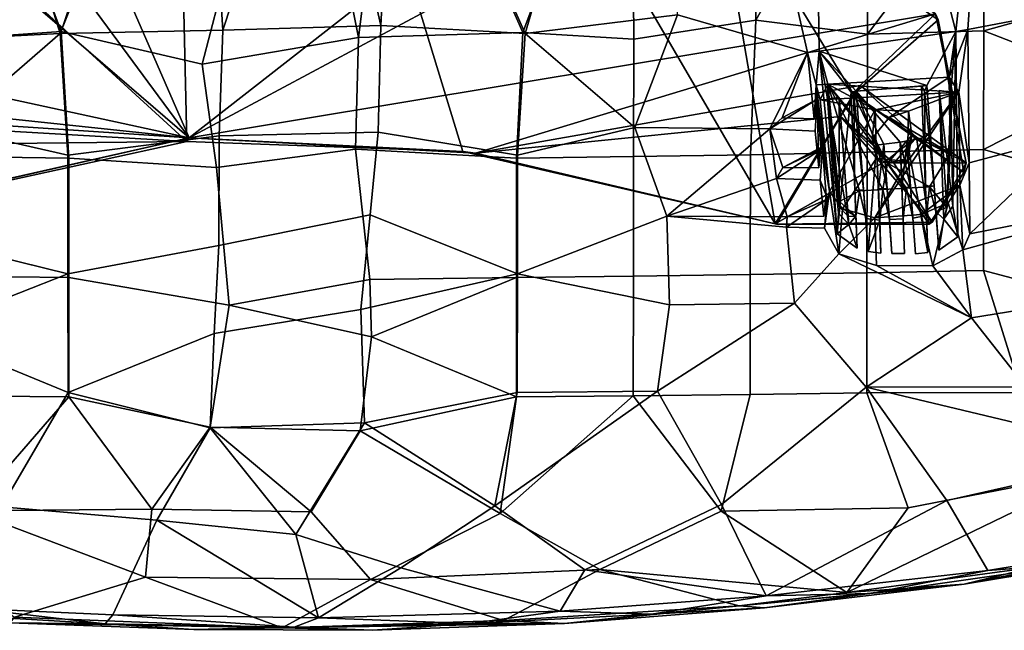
# Model space of a CAD drawing. Header units: millimetres. Extents: x -31 to 2906, y -30 to 542.
# Tile 42 of 54: x 2559 to 2771, y 5 to 136. Entities that reach past the tile are written whole.
import ezdxf

# ---------------------------------------------------------------- set-up
doc = ezdxf.new("R2010")
doc.units = ezdxf.units.MM
doc.layers.add('Layer 01', color=7, linetype='Continuous', true_color=0x000000)

msp = doc.modelspace()

# ---------------------------------------------------------------- linework, layer by layer
at = {"layer": 'Layer 01'}
for points in [[(2528.15, 171, 410.46), (2590.17, 317.68, 410.46), (2594.98, 109.94, 410.46)], [(2654.36, 107.78, 410.46), (2590.17, 317.68, 410.46), (2721.61, 92.22, 410.46)], [(2654.36, 107.78, 410.46), (2594.98, 109.94, 410.46), (2590.17, 317.68, 410.46)], [(2590.17, 317.68, 410.46), (2708.34, 169.31, 410.47), (2721.61, 92.22, 410.46)], [(2699, 258.46, 425.02), (2729.23, 254.84, 428.67), (2731.08, 129.35, 438.35), (2728.57, 129.11, 438.22)], [(2699, 258.46, 425.02), (2728.57, 129.11, 438.22), (2700.54, 137.17, 435.16)], [(2760.48, 133.64, 441.35), (2731.08, 129.35, 438.35), (2729.23, 254.84, 428.67)], [(2729.23, 254.84, 428.67), (2767.43, 198.75, 437.86), (2760.48, 133.64, 441.35)], [(2595.44, 110.76, 415.45), (2700.73, 192.85, 415.46), (2702.24, 253.76, 415.45), (2533.65, 252.06, 415.46)], [(2534.73, 192.85, 415.45), (2595.44, 110.76, 415.45), (2533.65, 252.06, 415.46)], [(2568.36, 227.39, 425.12), (2597.96, 208.79, 425.57), (2567.67, 133.21, 433.59), (2545.83, 203.47, 428.67)], [(2567.88, 133.57, 439.98), (2594.4, 212.95, 432.03), (2569.05, 224.23, 432.15), (2544.76, 195.59, 436.08)], [(2666.41, 224.27, 432.15), (2639.85, 195.42, 433.52), (2667.28, 133.42, 439.98), (2690.65, 195.81, 436.06)], [(2667.76, 133.18, 433.59), (2639.93, 195.71, 426.84), (2666.99, 217.2, 426.01), (2688.63, 204.27, 428.52)], [(2598.25, 126.61, 439.62), (2618.01, 202.34, 432.61), (2594.4, 212.95, 432.03), (2567.88, 133.57, 439.98)], [(2567.67, 133.21, 433.59), (2597.96, 208.79, 425.57), (2602.7, 133.91, 432.43)], [(2602.7, 133.91, 432.43), (2597.96, 208.79, 425.57), (2622.96, 195.38, 426.61)], [(2567.67, 133.21, 433.59), (2535.44, 131.52, 435.59), (2545.83, 203.47, 428.67)], [(2667.76, 133.18, 433.59), (2688.63, 204.27, 428.52), (2700.54, 137.17, 435.16)], [(2631.88, 132.33, 439.01), (2618.01, 202.34, 432.61), (2598.25, 126.61, 439.62)], [(2631.88, 132.33, 439.01), (2639.85, 195.42, 433.52), (2618.01, 202.34, 432.61)], [(2690.65, 195.81, 436.06), (2691.13, 131.95, 441.42), (2717.41, 136.07, 443.14), (2716.64, 201.25, 437.97)], [(2717.41, 136.07, 443.14), (2741.7, 179.13, 442.4), (2716.64, 201.25, 437.97)], [(2760.48, 133.64, 441.35), (2767.43, 198.75, 437.86), (2763.04, 134, 441.61)], [(2783.02, 137.84, 444), (2763.04, 134, 441.61), (2767.43, 198.75, 437.86)], [(2567.88, 133.57, 439.98), (2544.76, 195.59, 436.08), (2544.32, 131.95, 441.42)], [(2622.96, 195.38, 426.61), (2636.74, 134.93, 432.44), (2602.7, 133.91, 432.43)], [(2636.74, 134.93, 432.44), (2622.96, 195.38, 426.61), (2639.93, 195.71, 426.84)], [(2667.28, 133.42, 439.98), (2639.85, 195.42, 433.52), (2631.88, 132.33, 439.01)], [(2636.74, 134.93, 432.44), (2639.93, 195.71, 426.84), (2667.76, 133.18, 433.59)], [(2667.28, 133.42, 439.98), (2691.13, 131.95, 441.42), (2690.65, 195.81, 436.06)], [(2534.73, 192.85, 415.45), (2527.23, 169.42, 415.44), (2595.44, 110.76, 415.45)], [(2700.73, 192.85, 415.46), (2595.44, 110.76, 415.45), (2707.5, 170.76, 415.46)], [(2717.41, 136.07, 443.14), (2741.42, 133.05, 445.65), (2741.7, 179.13, 442.4)], [(2741.42, 133.05, 445.65), (2766.4, 166.03, 446.5), (2741.7, 179.13, 442.4)], [(2495.52, 121.95, 410.46), (2528.15, 171, 410.46), (2594.98, 109.94, 410.46), (2499.91, 115.44, 410.46)], [(2707.5, 170.76, 415.46), (2595.44, 110.76, 415.45), (2756.08, 137.41, 415.44)], [(2478.7, 136.02, 415.46), (2595.44, 110.76, 415.45), (2527.23, 169.42, 415.44)], [(2708.34, 169.31, 410.47), (2756.08, 137.41, 415.44), (2756.68, 136.14, 410.45)], [(2708.34, 169.31, 410.47), (2756.68, 136.14, 410.45), (2738.44, 120.12, 410.48)], [(2721.61, 92.22, 410.46), (2708.34, 169.31, 410.47), (2738.44, 120.12, 410.48)], [(2741.42, 133.05, 445.65), (2766.49, 133.77, 448.5), (2766.4, 166.03, 446.5)], [(2766.4, 166.03, 446.5), (2766.49, 133.77, 448.5), (2798.16, 142.59, 452.42)], [(2794.97, 122.74, 452.78), (2798.16, 142.59, 452.42), (2766.49, 133.77, 448.5)], [(2763.36, 105.39, 442.98), (2763.04, 134, 441.61), (2783.02, 137.84, 444), (2785.74, 111.34, 445.49)], [(2493.76, 121.52, 415.46), (2595.44, 110.76, 415.45), (2478.7, 136.02, 415.46)], [(2756.08, 137.41, 415.44), (2595.44, 110.76, 415.45), (2657.09, 107.43, 415.46)], [(2657.09, 107.43, 415.46), (2739.87, 121.96, 415.46), (2756.08, 137.41, 415.44)], [(2667.76, 133.18, 433.59), (2700.54, 137.17, 435.16), (2691.36, 112.94, 436.4)], [(2717.41, 136.07, 443.14), (2691.13, 131.95, 441.42), (2691.09, 106.69, 443.05), (2716.25, 107.11, 444.77)], [(2720.45, 112.7, 438.48), (2691.36, 112.94, 436.4), (2700.54, 137.17, 435.16), (2728.57, 129.11, 438.22)], [(2741.42, 133.05, 445.65), (2717.41, 136.07, 443.14), (2716.25, 107.11, 444.77), (2741.37, 107.63, 446.96)], [(2738.44, 120.12, 410.48), (2756.68, 136.14, 410.45), (2762.15, 103.29, 410.46)], [(2739.87, 121.96, 415.46), (2762.66, 105.33, 415.39), (2756.08, 137.41, 415.44)], [(2756.68, 136.14, 410.45), (2756.08, 137.41, 415.44), (2762.66, 105.33, 415.39)], [(2756.68, 136.14, 410.45), (2762.66, 105.33, 415.39), (2762.15, 103.29, 410.46)], [(2544.32, 131.95, 441.42), (2544.36, 106.69, 443.05), (2569.54, 106.39, 441.81), (2567.88, 133.57, 439.98)], [(2601.94, 111.17, 434.28), (2569.31, 107.03, 435.44), (2567.67, 133.21, 433.59), (2602.7, 133.91, 432.43)], [(2598.25, 126.61, 439.62), (2567.88, 133.57, 439.98), (2569.54, 106.39, 441.81), (2601.37, 104.34, 441.04)], [(2636.14, 111.99, 434.29), (2601.94, 111.17, 434.28), (2602.7, 133.91, 432.43), (2636.74, 134.93, 432.44)], [(2667.76, 133.18, 433.59), (2666.14, 107.03, 435.44), (2636.14, 111.99, 434.29), (2636.74, 134.93, 432.44)], [(2760.48, 133.64, 441.35), (2754.19, 121.96, 441.26), (2731.08, 129.35, 438.35)], [(2766.49, 133.77, 448.5), (2741.42, 133.05, 445.65), (2741.37, 107.63, 446.96), (2766.44, 108.24, 449.6)], [(2760.48, 133.64, 441.35), (2760.87, 89.48, 443.13), (2756.79, 86.56, 442.86), (2754.19, 121.96, 441.26)], [(2763.04, 134, 441.61), (2761.08, 120.56, 427.12), (2759.04, 123.75, 430.7)], [(2760.48, 133.64, 441.35), (2763.04, 134, 441.61), (2759.04, 123.75, 430.7)], [(2759.04, 123.75, 430.7), (2759.42, 120.56, 433.3), (2760.48, 133.64, 441.35)], [(2760.48, 133.64, 441.35), (2759.42, 120.56, 433.3), (2759.84, 96.02, 435.46)], [(2760.48, 133.64, 441.35), (2759.84, 96.02, 435.46), (2760.87, 89.48, 443.13)], [(2761.08, 120.56, 427.12), (2763.04, 134, 441.61), (2763.36, 105.39, 442.98)], [(2766.49, 133.77, 448.5), (2766.44, 108.24, 449.6), (2794.97, 122.74, 452.78)], [(2544.08, 112.76, 436.41), (2535.44, 131.52, 435.59), (2567.67, 133.21, 433.59)], [(2567.67, 133.21, 433.59), (2569.31, 107.03, 435.44), (2544.08, 112.76, 436.41)], [(2598.25, 126.61, 439.62), (2601.37, 104.34, 441.04), (2631.25, 108.3, 440.78), (2631.88, 132.33, 439.01)], [(2631.25, 108.3, 440.78), (2665.91, 106.39, 441.81), (2667.28, 133.42, 439.98), (2631.88, 132.33, 439.01)], [(2691.13, 131.95, 441.42), (2667.28, 133.42, 439.98), (2665.91, 106.39, 441.81), (2691.09, 106.69, 443.05)], [(2666.14, 107.03, 435.44), (2667.76, 133.18, 433.59), (2691.36, 112.94, 436.4)], [(2730.41, 122.16, 430.64), (2728.57, 129.11, 438.22), (2731.08, 129.35, 438.35)], [(2731.08, 129.35, 438.35), (2732.93, 122.3, 430.64), (2730.41, 122.16, 430.64)], [(2732.93, 122.3, 430.64), (2731.08, 129.35, 438.35), (2732.87, 119.16, 433.39)], [(2734.92, 90.12, 440.67), (2732.87, 119.16, 433.39), (2731.08, 129.35, 438.35)], [(2739.04, 120.76, 439.74), (2731.08, 129.35, 438.35), (2754.19, 121.96, 441.26)], [(2731.08, 129.35, 438.35), (2737.93, 120.53, 439.72), (2734.92, 90.12, 440.67)], [(2739.04, 120.76, 439.74), (2737.93, 120.53, 439.72), (2731.08, 129.35, 438.35)], [(2728.57, 129.11, 438.22), (2723.05, 115.06, 438.58), (2720.45, 112.7, 438.48)], [(2723.05, 115.06, 438.58), (2728.57, 129.11, 438.22), (2729.95, 114.85, 439.19)], [(2728.57, 129.11, 438.22), (2730.41, 122.16, 430.64), (2729.95, 114.85, 439.19)], [(2761.08, 120.56, 427.12), (2732.93, 122.3, 430.64), (2759.04, 123.75, 430.7)], [(2746.12, 115.12, 431.14), (2759.04, 123.75, 430.7), (2732.93, 122.3, 430.64)], [(2759.04, 123.75, 430.7), (2746.12, 115.12, 431.14), (2759.25, 107.41, 431.66)], [(2759.42, 120.56, 433.3), (2759.04, 123.75, 430.7), (2759.25, 107.41, 431.66)], [(2595.44, 110.76, 415.45), (2493.76, 121.52, 415.46), (2500.13, 117.04, 415.46)], [(2657.09, 107.43, 415.46), (2735.61, 115.3, 415.46), (2739.87, 121.96, 415.46)], [(2730.41, 122.16, 430.64), (2730.63, 119.06, 431.45), (2729.95, 114.85, 439.19)], [(2731.28, 118.9, 427.05), (2730.41, 122.16, 430.64), (2732.93, 122.3, 430.64)], [(2730.41, 122.16, 430.64), (2733.25, 99.22, 428.04), (2730.63, 119.06, 431.45)], [(2731.28, 118.9, 427.05), (2733.25, 99.22, 428.04), (2730.41, 122.16, 430.64)], [(2732.93, 122.3, 430.64), (2761.08, 120.56, 427.12), (2731.28, 118.9, 427.05)], [(2735.34, 95.94, 433.43), (2735.42, 97.07, 432.13), (2732.93, 122.3, 430.64), (2732.87, 119.16, 433.39)], [(2745.72, 105.29, 431.71), (2732.93, 122.3, 430.64), (2744.75, 99.65, 432.03)], [(2739.74, 99.37, 432.02), (2744.75, 99.65, 432.03), (2732.93, 122.3, 430.64)], [(2739.74, 99.37, 432.02), (2732.93, 122.3, 430.64), (2735.42, 97.07, 432.13)], [(2745.72, 105.29, 431.71), (2742.42, 110.63, 431.4), (2732.93, 122.3, 430.64)], [(2732.93, 122.3, 430.64), (2742.42, 110.63, 431.4), (2746.12, 115.12, 431.14)], [(2738.44, 120.12, 410.48), (2739.87, 121.96, 415.46), (2735.61, 115.3, 415.46)], [(2738.44, 120.12, 410.48), (2751.99, 110.86, 411.93), (2739.87, 121.96, 415.46)], [(2739.04, 120.76, 439.74), (2754.19, 121.96, 441.26), (2753.08, 121.87, 441.13)], [(2753.5, 110.77, 441.71), (2748.47, 109.83, 441.22), (2739.04, 120.76, 439.74), (2753.08, 121.87, 441.13)], [(2762.66, 105.33, 415.39), (2739.87, 121.96, 415.46), (2751.99, 110.86, 411.93)], [(2753.08, 121.87, 441.13), (2754.19, 121.96, 441.26), (2753.72, 120.76, 435.61)], [(2753.92, 100.33, 436.27), (2753.5, 110.77, 441.71), (2753.08, 121.87, 441.13)], [(2753.72, 120.76, 435.61), (2753.92, 100.33, 436.27), (2753.08, 121.87, 441.13)], [(2754.19, 121.96, 441.26), (2755.77, 100.43, 436.28), (2753.72, 120.76, 435.61)], [(2754.19, 121.96, 441.26), (2756.79, 86.56, 442.86), (2755.77, 100.43, 436.28)], [(2757.89, 93.22, 435.63), (2756.89, 120.94, 433.29), (2758.5, 95.73, 433.12)], [(2759.42, 120.56, 433.3), (2756.89, 120.94, 433.29), (2759.84, 96.02, 435.46)], [(2759.84, 96.02, 435.46), (2756.89, 120.94, 433.29), (2757.89, 93.22, 435.63)], [(2756.89, 120.94, 433.29), (2759.42, 120.56, 433.3), (2758.5, 95.73, 433.12)], [(2766.44, 108.24, 449.6), (2804.16, 97.53, 454.43), (2794.97, 122.74, 452.78)], [(2720.45, 112.7, 438.48), (2723.05, 115.06, 438.58), (2730.63, 119.06, 431.45)], [(2730.63, 119.06, 431.45), (2730.22, 112.16, 439.36), (2720.45, 112.7, 438.48)], [(2721.61, 92.22, 410.46), (2738.44, 120.12, 410.48), (2745.4, 105.69, 410.46)], [(2729.95, 114.85, 439.19), (2730.63, 119.06, 431.45), (2723.05, 115.06, 438.58)], [(2730.63, 119.06, 431.45), (2731, 104.27, 439.76), (2730.22, 112.16, 439.36)], [(2731.76, 108.45, 431.39), (2730.63, 119.06, 431.45), (2733.25, 99.22, 428.04)], [(2731.43, 108.63, 433.54), (2730.63, 119.06, 431.45), (2731.76, 108.45, 431.39)], [(2731, 104.27, 439.76), (2730.63, 119.06, 431.45), (2731.43, 108.63, 433.54)], [(2731.28, 118.9, 427.05), (2761.08, 120.56, 427.12), (2743.13, 116.74, 427.2)], [(2733.25, 99.22, 428.04), (2731.28, 118.9, 427.05), (2743.13, 116.74, 427.2)], [(2737.44, 92.1, 435.58), (2735.33, 119.43, 433.11), (2732.87, 119.16, 433.39)], [(2735.34, 95.94, 433.43), (2732.87, 119.16, 433.39), (2735.33, 119.43, 433.11)], [(2737.44, 92.1, 435.58), (2732.87, 119.16, 433.39), (2735.2, 94.57, 435.4)], [(2735.2, 94.57, 435.4), (2732.87, 119.16, 433.39), (2734.92, 90.12, 440.67)], [(2734.92, 90.12, 440.67), (2737.93, 120.53, 439.72), (2739.2, 87.02, 440.9)], [(2737.31, 93.84, 433.51), (2735.33, 119.43, 433.11), (2737.44, 92.1, 435.58)], [(2737.31, 93.84, 433.51), (2735.34, 95.94, 433.43), (2735.33, 119.43, 433.11)], [(2745.4, 105.69, 410.46), (2738.44, 120.12, 410.48), (2735.61, 115.3, 415.46)], [(2739.04, 120.76, 439.74), (2738.54, 119.94, 435.58), (2737.93, 120.53, 439.72)], [(2738.54, 119.94, 435.58), (2738.74, 99.49, 436.24), (2737.93, 120.53, 439.72)], [(2739.2, 87.02, 440.9), (2737.93, 120.53, 439.72), (2738.74, 99.49, 436.24)], [(2762.15, 103.29, 410.46), (2751.99, 110.86, 411.93), (2738.44, 120.12, 410.48)], [(2740.6, 99.59, 436.24), (2738.54, 119.94, 435.58), (2739.04, 120.76, 439.74)], [(2740.6, 99.59, 436.24), (2738.74, 99.49, 436.24), (2738.54, 119.94, 435.58)], [(2740.6, 99.59, 436.24), (2739.04, 120.76, 439.74), (2741.56, 86.31, 441.18)], [(2744.95, 109.36, 440.88), (2743.42, 109.17, 440.74), (2739.04, 120.76, 439.74)], [(2744.95, 109.36, 440.88), (2739.04, 120.76, 439.74), (2748.47, 109.83, 441.22)], [(2739.04, 120.76, 439.74), (2743.42, 109.17, 440.74), (2741.56, 86.31, 441.18)], [(2761.08, 120.56, 427.12), (2761.3, 100.58, 428.12), (2743.05, 93.55, 428.37)], [(2750.06, 105.63, 427.8), (2761.08, 120.56, 427.12), (2743.05, 93.55, 428.37)], [(2750.26, 116.48, 427.25), (2743.13, 116.74, 427.2), (2761.08, 120.56, 427.12)], [(2761.08, 120.56, 427.12), (2750.06, 105.63, 427.8), (2750.26, 116.48, 427.25)], [(2753.72, 120.76, 435.61), (2755.77, 100.43, 436.28), (2753.92, 100.33, 436.27)], [(2759.42, 120.56, 433.3), (2759.25, 107.41, 431.66), (2758.5, 95.73, 433.12)], [(2761.3, 100.58, 428.12), (2761.08, 120.56, 427.12), (2763.36, 105.39, 442.98)], [(2500.13, 117.04, 415.46), (2513.16, 92.2, 415.46), (2595.44, 110.76, 415.45)], [(2743.13, 116.74, 427.2), (2743.36, 106.34, 427.73), (2736.09, 95.5, 428.24), (2733.25, 99.22, 428.04)], [(2743.13, 116.74, 427.2), (2746.12, 115.12, 431.14), (2742.42, 110.63, 431.4)], [(2742.42, 110.63, 431.4), (2743.36, 106.34, 427.73), (2743.13, 116.74, 427.2)], [(2743.13, 116.74, 427.2), (2750.26, 116.48, 427.25), (2746.12, 115.12, 431.14)], [(2499.91, 115.44, 410.46), (2594.98, 109.94, 410.46), (2485.25, 108.73, 410.52)], [(2735.61, 115.3, 415.46), (2657.09, 107.43, 415.46), (2721.89, 92.21, 415.46)], [(2755.35, 92.57, 415.46), (2735.61, 115.3, 415.46), (2721.89, 92.21, 415.46)], [(2755.35, 92.57, 415.46), (2747.13, 105.27, 415.47), (2735.61, 115.3, 415.46)], [(2745.4, 105.69, 410.46), (2735.61, 115.3, 415.46), (2747.13, 105.27, 415.47)], [(2750.96, 111.32, 431.46), (2746.12, 115.12, 431.14), (2750.26, 116.48, 427.25)], [(2759.25, 107.41, 431.66), (2746.12, 115.12, 431.14), (2750.96, 111.32, 431.46)], [(2750.96, 111.32, 431.46), (2750.26, 116.48, 427.25), (2750.06, 105.63, 427.8)], [(2569.31, 107.03, 435.44), (2569.35, 81.5, 436.23), (2537.81, 89.27, 437.71), (2544.08, 112.76, 436.41)], [(2698.27, 93.91, 437.6), (2666.1, 81.5, 436.23), (2666.14, 107.03, 435.44), (2691.36, 112.94, 436.4)], [(2698.27, 93.91, 437.6), (2691.36, 112.94, 436.4), (2720.45, 112.7, 438.48)], [(2720.45, 112.7, 438.48), (2721.83, 101.99, 439.07), (2698.27, 93.91, 437.6)], [(2723.25, 104.36, 439.09), (2720.45, 112.7, 438.48), (2730.22, 112.16, 439.36), (2731, 104.27, 439.76)], [(2723.25, 104.36, 439.09), (2721.83, 101.99, 439.07), (2720.45, 112.7, 438.48)], [(2513.69, 92.21, 410.46), (2595.44, 110.76, 415.45), (2513.16, 92.2, 415.46)], [(2594.98, 109.94, 410.46), (2595.44, 110.76, 415.45), (2513.69, 92.21, 410.46)], [(2601.85, 87.6, 435.37), (2569.35, 81.5, 436.23), (2569.31, 107.03, 435.44), (2601.94, 111.17, 434.28)], [(2654.36, 107.78, 410.46), (2595.44, 110.76, 415.45), (2594.98, 109.94, 410.46)], [(2654.36, 107.78, 410.46), (2657.09, 107.43, 415.46), (2595.44, 110.76, 415.45)], [(2634.39, 94.2, 435.15), (2601.85, 87.6, 435.37), (2601.94, 111.17, 434.28), (2636.14, 111.99, 434.29)], [(2666.14, 107.03, 435.44), (2666.1, 81.5, 436.23), (2634.39, 94.2, 435.15), (2636.14, 111.99, 434.29)], [(2742.42, 110.63, 431.4), (2745.72, 105.29, 431.71), (2743.36, 106.34, 427.73)], [(2751.99, 110.86, 411.93), (2754.75, 92.19, 410.49), (2745.4, 105.69, 410.46)], [(2745.4, 105.69, 410.46), (2747.13, 105.27, 415.47), (2751.99, 110.86, 411.93)], [(2749.51, 106.16, 430.86), (2745.72, 105.29, 431.71), (2750.96, 111.32, 431.46)], [(2745.72, 105.29, 431.71), (2754.81, 100.2, 432.06), (2759.25, 107.41, 431.66), (2750.96, 111.32, 431.46)], [(2751.99, 110.86, 411.93), (2747.13, 105.27, 415.47), (2762.66, 105.33, 415.39)], [(2749.99, 110.04, 441.37), (2748.47, 109.83, 441.22), (2753.5, 110.77, 441.71)], [(2750.96, 111.32, 431.46), (2750.06, 105.63, 427.8), (2749.51, 106.16, 430.86)], [(2754.44, 86.09, 442.38), (2749.99, 110.04, 441.37), (2753.5, 110.77, 441.71)], [(2751.99, 110.86, 411.93), (2762.15, 103.29, 410.46), (2754.75, 92.19, 410.49)], [(2753.5, 110.77, 441.71), (2753.92, 100.33, 436.27), (2754.44, 86.09, 442.38)], [(2763.47, 90.11, 443.18), (2763.36, 105.39, 442.98), (2785.74, 111.34, 445.49)], [(2785.74, 111.34, 445.49), (2800.73, 97.4, 447.57), (2763.47, 90.11, 443.18)], [(2594.98, 109.94, 410.46), (2513.69, 92.21, 410.46), (2485.25, 108.73, 410.52)], [(2601.37, 104.34, 441.04), (2604.09, 74.75, 441.67), (2634.32, 80.26, 441.65), (2631.25, 108.3, 440.78)], [(2665.91, 106.39, 441.81), (2631.25, 108.3, 440.78), (2634.32, 80.26, 441.65), (2665.89, 80.74, 442.47)], [(2721.83, 101.99, 439.07), (2723.25, 104.36, 439.09), (2731.76, 108.45, 431.39)], [(2731.27, 101.62, 439.87), (2721.83, 101.99, 439.07), (2731.76, 108.45, 431.39)], [(2731, 104.27, 439.76), (2731.43, 108.63, 433.54), (2723.25, 104.36, 439.09)], [(2723.25, 104.36, 439.09), (2731.43, 108.63, 433.54), (2731.76, 108.45, 431.39)], [(2731.27, 101.62, 439.87), (2731.76, 108.45, 431.39), (2732.52, 98.42, 433.62)], [(2731.76, 108.45, 431.39), (2733.25, 99.22, 428.04), (2732.78, 97.57, 432.28), (2732.52, 98.42, 433.62)], [(2766.44, 108.24, 449.6), (2741.37, 107.63, 446.96), (2741.33, 81.73, 447.23), (2766.4, 82.22, 449.67)], [(2741.56, 86.31, 441.18), (2743.42, 109.17, 440.74), (2744.31, 85.95, 441.36)], [(2743.42, 109.17, 440.74), (2744.95, 109.36, 440.88), (2744.43, 105.36, 436.09)], [(2744.43, 105.36, 436.09), (2743.8, 99.77, 436.25), (2743.42, 109.17, 440.74)], [(2744.31, 85.95, 441.36), (2743.42, 109.17, 440.74), (2743.8, 99.77, 436.25)], [(2744.43, 105.36, 436.09), (2744.95, 109.36, 440.88), (2745.65, 99.87, 436.25)], [(2748.47, 109.83, 441.22), (2749.39, 85.86, 441.82), (2746.67, 85.86, 441.62), (2744.95, 109.36, 440.88)], [(2746.67, 85.86, 441.62), (2745.65, 99.87, 436.25), (2744.95, 109.36, 440.88)], [(2748.47, 109.83, 441.22), (2749.99, 110.04, 441.37), (2749.49, 105.65, 436.1)], [(2748.47, 109.83, 441.22), (2749.49, 105.65, 436.1), (2748.86, 100.05, 436.26)], [(2748.47, 109.83, 441.22), (2748.86, 100.05, 436.26), (2749.39, 85.86, 441.82)], [(2749.49, 105.65, 436.1), (2749.99, 110.04, 441.37), (2750.72, 100.15, 436.27)], [(2751.76, 85.81, 442.05), (2750.72, 100.15, 436.27), (2749.99, 110.04, 441.37)], [(2751.76, 85.81, 442.05), (2749.99, 110.04, 441.37), (2754.44, 86.09, 442.38)], [(2766.4, 82.22, 449.67), (2805.43, 71.86, 453.71), (2804.16, 97.53, 454.43), (2766.44, 108.24, 449.6)], [(2544.36, 106.69, 443.05), (2544.39, 80.98, 443.62), (2569.56, 80.74, 442.47), (2569.54, 106.39, 441.81)], [(2569.54, 106.39, 441.81), (2569.56, 80.74, 442.47), (2604.09, 74.75, 441.67), (2601.37, 104.34, 441.04)], [(2721.61, 92.22, 410.46), (2657.09, 107.43, 415.46), (2654.36, 107.78, 410.46)], [(2721.61, 92.22, 410.46), (2721.89, 92.21, 415.46), (2657.09, 107.43, 415.46)], [(2691.09, 106.69, 443.05), (2665.91, 106.39, 441.81), (2665.89, 80.74, 442.47), (2691.07, 80.98, 443.62)], [(2716.25, 107.11, 444.77), (2691.09, 106.69, 443.05), (2691.07, 80.98, 443.62), (2716.21, 81.32, 445.21)], [(2741.37, 107.63, 446.96), (2716.25, 107.11, 444.77), (2716.21, 81.32, 445.21), (2741.33, 81.73, 447.23)], [(2736.09, 95.5, 428.24), (2743.36, 106.34, 427.73), (2750.06, 105.63, 427.8), (2743.05, 93.55, 428.37)], [(2745.72, 105.29, 431.71), (2750.06, 105.63, 427.8), (2743.36, 106.34, 427.73)], [(2745.72, 105.29, 431.71), (2749.51, 106.16, 430.86), (2750.06, 105.63, 427.8)], [(2759.25, 107.41, 431.66), (2754.81, 100.2, 432.06), (2758.5, 95.73, 433.12)], [(2754.75, 92.19, 410.49), (2721.61, 92.22, 410.46), (2745.4, 105.69, 410.46)], [(2743.8, 99.77, 436.25), (2744.43, 105.36, 436.09), (2745.65, 99.87, 436.25)], [(2749.81, 99.93, 432.05), (2745.72, 105.29, 431.71), (2744.75, 99.65, 432.03)], [(2754.81, 100.2, 432.06), (2745.72, 105.29, 431.71), (2749.81, 99.93, 432.05)], [(2747.13, 105.27, 415.47), (2755.35, 92.57, 415.46), (2762.66, 105.33, 415.39)], [(2748.86, 100.05, 436.26), (2749.49, 105.65, 436.1), (2750.72, 100.15, 436.27)], [(2755.35, 92.57, 415.46), (2762.15, 103.29, 410.46), (2762.66, 105.33, 415.39)], [(2761.3, 100.58, 428.12), (2763.36, 105.39, 442.98), (2763.47, 90.11, 443.18)], [(2698.27, 93.91, 437.6), (2721.83, 101.99, 439.07), (2724.14, 93.77, 439.46)], [(2731.27, 101.62, 439.87), (2732.05, 93.91, 440.14), (2724.14, 93.77, 439.46), (2721.83, 101.99, 439.07)], [(2755.35, 92.57, 415.46), (2754.75, 92.19, 410.49), (2762.15, 103.29, 410.46)], [(2732.05, 93.91, 440.14), (2731.27, 101.62, 439.87), (2732.52, 98.42, 433.62)], [(2744.75, 99.65, 432.03), (2739.74, 99.37, 432.02), (2741.06, 93.37, 432.38), (2744.07, 93.05, 432.42)], [(2761.3, 100.58, 428.12), (2752.99, 94.27, 428.39), (2743.05, 93.55, 428.37)], [(2744.75, 99.65, 432.03), (2743.8, 99.77, 436.25), (2745.65, 99.87, 436.25)], [(2744.07, 93.05, 432.42), (2743.8, 99.77, 436.25), (2744.75, 99.65, 432.03)], [(2743.8, 99.77, 436.25), (2744.07, 93.05, 432.42), (2744.31, 85.95, 441.36)], [(2746.15, 93.19, 432.42), (2749.13, 93.35, 432.43), (2749.81, 99.93, 432.05), (2744.75, 99.65, 432.03)], [(2744.75, 99.65, 432.03), (2745.65, 99.87, 436.25), (2746.15, 93.19, 432.42)], [(2746.67, 85.86, 441.62), (2746.15, 93.19, 432.42), (2745.65, 99.87, 436.25)], [(2748.86, 100.05, 436.26), (2750.72, 100.15, 436.27), (2749.81, 99.93, 432.05)], [(2748.86, 100.05, 436.26), (2749.81, 99.93, 432.05), (2749.13, 93.35, 432.43)], [(2749.13, 93.35, 432.43), (2749.39, 85.86, 441.82), (2748.86, 100.05, 436.26)], [(2749.81, 99.93, 432.05), (2751.21, 93.5, 432.43), (2754.17, 94.05, 432.41), (2754.81, 100.2, 432.06)], [(2749.81, 99.93, 432.05), (2750.72, 100.15, 436.27), (2751.21, 93.5, 432.43)], [(2751.21, 93.5, 432.43), (2750.72, 100.15, 436.27), (2751.76, 85.81, 442.05)], [(2758.78, 96.76, 428.27), (2752.99, 94.27, 428.39), (2761.3, 100.58, 428.12)], [(2754.81, 100.2, 432.06), (2753.92, 100.33, 436.27), (2755.77, 100.43, 436.28)], [(2754.17, 94.05, 432.41), (2753.92, 100.33, 436.27), (2754.81, 100.2, 432.06)], [(2754.44, 86.09, 442.38), (2753.92, 100.33, 436.27), (2754.17, 94.05, 432.41)], [(2754.81, 100.2, 432.06), (2755.77, 100.43, 436.28), (2756.18, 94.91, 432.37)], [(2758.5, 95.73, 433.12), (2754.81, 100.2, 432.06), (2756.18, 94.91, 432.37)], [(2756.18, 94.91, 432.37), (2755.77, 100.43, 436.28), (2756.79, 86.56, 442.86)], [(2761.3, 100.58, 428.12), (2761.97, 86.67, 442.96), (2758.78, 96.76, 428.27)], [(2761.3, 100.58, 428.12), (2763.47, 90.11, 443.18), (2761.97, 86.67, 442.96)], [(2723.99, 91.56, 439.5), (2724.14, 93.77, 439.46), (2732.78, 97.57, 432.28)], [(2732.78, 97.57, 432.28), (2732.17, 91.28, 440.17), (2723.99, 91.56, 439.5)], [(2732.05, 93.91, 440.14), (2732.52, 98.42, 433.62), (2724.14, 93.77, 439.46)], [(2732.78, 97.57, 432.28), (2724.14, 93.77, 439.46), (2732.52, 98.42, 433.62)], [(2733.25, 99.22, 428.04), (2735.27, 85.77, 440.47), (2732.17, 91.28, 440.17)], [(2733.25, 99.22, 428.04), (2732.17, 91.28, 440.17), (2732.78, 97.57, 432.28)], [(2733.25, 99.22, 428.04), (2736.09, 95.5, 428.24), (2735.27, 85.77, 440.47)], [(2738.94, 93.89, 432.33), (2739.74, 99.37, 432.02), (2735.42, 97.07, 432.13)], [(2739.74, 99.37, 432.02), (2738.74, 99.49, 436.24), (2740.6, 99.59, 436.24)], [(2738.94, 93.89, 432.33), (2739.2, 87.02, 440.9), (2738.74, 99.49, 436.24)], [(2738.94, 93.89, 432.33), (2738.74, 99.49, 436.24), (2739.74, 99.37, 432.02)], [(2741.06, 93.37, 432.38), (2739.74, 99.37, 432.02), (2740.6, 99.59, 436.24)], [(2741.56, 86.31, 441.18), (2741.06, 93.37, 432.38), (2740.6, 99.59, 436.24)], [(2743.05, 93.55, 428.37), (2735.27, 85.77, 440.47), (2736.09, 95.5, 428.24)], [(2735.34, 95.94, 433.43), (2738.94, 93.89, 432.33), (2735.42, 97.07, 432.13)], [(2737.31, 93.84, 433.51), (2738.94, 93.89, 432.33), (2735.34, 95.94, 433.43)], [(2758.78, 96.76, 428.27), (2755.52, 83.25, 442.3), (2752.99, 94.27, 428.39)], [(2758.78, 96.76, 428.27), (2761.97, 86.67, 442.96), (2755.52, 83.25, 442.3)], [(2757.89, 93.22, 435.63), (2758.5, 95.73, 433.12), (2756.18, 94.91, 432.37)], [(2760.87, 89.48, 443.13), (2759.84, 96.02, 435.46), (2757.89, 93.22, 435.63)], [(2761.97, 86.67, 442.96), (2763.47, 90.11, 443.18), (2800.73, 97.4, 447.57)], [(2807.67, 79.1, 448.05), (2763.8, 72.02, 442.74), (2761.97, 86.67, 442.96), (2800.73, 97.4, 447.57)], [(2601.85, 87.6, 435.37), (2634.39, 94.2, 435.15), (2632.4, 73.8, 435.39), (2600.82, 68.67, 435.27)], [(2666.1, 81.5, 436.23), (2632.4, 73.8, 435.39), (2634.39, 94.2, 435.15)], [(2698.27, 93.91, 437.6), (2698.81, 74.82, 437.73), (2666.1, 81.5, 436.23)], [(2725.77, 75.19, 439.6), (2698.81, 74.82, 437.73), (2698.27, 93.91, 437.6), (2723.99, 91.56, 439.5)], [(2698.27, 93.91, 437.6), (2724.14, 93.77, 439.46), (2723.99, 91.56, 439.5)], [(2734.92, 90.12, 440.67), (2737.44, 92.1, 435.58), (2735.2, 94.57, 435.4)], [(2743.05, 93.55, 428.37), (2743.36, 83.32, 441.15), (2735.27, 85.77, 440.47)], [(2737.31, 93.84, 433.51), (2737.44, 92.1, 435.58), (2738.94, 93.89, 432.33)], [(2737.44, 92.1, 435.58), (2739.2, 87.02, 440.9), (2738.94, 93.89, 432.33)], [(2744.07, 93.05, 432.42), (2741.06, 93.37, 432.38), (2741.56, 86.31, 441.18)], [(2743.05, 93.55, 428.37), (2752.99, 94.27, 428.39), (2755.52, 83.25, 442.3), (2743.36, 83.32, 441.15)], [(2746.15, 93.19, 432.42), (2746.67, 85.86, 441.62), (2749.39, 85.86, 441.82), (2749.13, 93.35, 432.43)], [(2754.17, 94.05, 432.41), (2751.21, 93.5, 432.43), (2751.76, 85.81, 442.05), (2754.44, 86.09, 442.38)], [(2756.18, 94.91, 432.37), (2756.79, 86.56, 442.86), (2757.89, 93.22, 435.63)], [(2721.89, 92.21, 415.46), (2721.61, 92.22, 410.46), (2754.75, 92.19, 410.49)], [(2721.89, 92.21, 415.46), (2754.75, 92.19, 410.49), (2755.35, 92.57, 415.46)], [(2725.77, 75.19, 439.6), (2723.99, 91.56, 439.5), (2732.17, 91.28, 440.17), (2735.27, 85.77, 440.47)], [(2737.44, 92.1, 435.58), (2734.92, 90.12, 440.67), (2739.2, 87.02, 440.9)], [(2741.56, 86.31, 441.18), (2744.31, 85.95, 441.36), (2744.07, 93.05, 432.42)], [(2756.79, 86.56, 442.86), (2760.87, 89.48, 443.13), (2757.89, 93.22, 435.63)], [(2537.64, 69, 437.48), (2537.81, 89.27, 437.71), (2569.35, 81.5, 436.23)], [(2600.82, 68.67, 435.27), (2569.38, 55.96, 435.43), (2569.35, 81.5, 436.23), (2601.85, 87.6, 435.37)], [(2725.77, 75.19, 439.6), (2735.27, 85.77, 440.47), (2763.8, 72.02, 442.74), (2741.14, 57.14, 439.75)], [(2743.36, 83.32, 441.15), (2763.8, 72.02, 442.74), (2735.27, 85.77, 440.47)], [(2755.52, 83.25, 442.3), (2761.97, 86.67, 442.96), (2763.8, 72.02, 442.74)], [(2743.36, 83.32, 441.15), (2755.52, 83.25, 442.3), (2763.8, 72.02, 442.74)], [(2569.35, 81.5, 436.23), (2569.38, 55.96, 435.43), (2537.64, 69, 437.48)], [(2544.39, 80.98, 443.62), (2544.4, 55.27, 442.6), (2569.57, 55.08, 441.55), (2569.56, 80.74, 442.47)], [(2604.09, 74.75, 441.67), (2569.56, 80.74, 442.47), (2569.57, 55.08, 441.55), (2600.01, 48.49, 440.38)], [(2632.4, 73.8, 435.39), (2666.1, 81.5, 436.23), (2666.07, 55.96, 435.43), (2633.16, 49.42, 434.28)], [(2665.89, 80.74, 442.47), (2634.32, 80.26, 441.65), (2634.73, 67.95, 441.47)], [(2665.88, 55.08, 441.55), (2665.89, 80.74, 442.47), (2634.73, 67.95, 441.47)], [(2691.07, 80.98, 443.62), (2665.89, 80.74, 442.47), (2665.88, 55.08, 441.55), (2691.05, 55.27, 442.6)], [(2666.07, 55.96, 435.43), (2666.1, 81.5, 436.23), (2698.81, 74.82, 437.73), (2696.22, 56.25, 436.72)], [(2716.21, 81.32, 445.21), (2691.07, 80.98, 443.62), (2691.05, 55.27, 442.6), (2716.19, 55.53, 444.08)], [(2741.33, 81.73, 447.23), (2716.21, 81.32, 445.21), (2716.19, 55.53, 444.08), (2741.31, 55.87, 445.96)], [(2766.4, 82.22, 449.67), (2741.33, 81.73, 447.23), (2741.31, 55.87, 445.96), (2774.58, 55.95, 448.97)], [(2774.58, 55.95, 448.97), (2805.43, 71.86, 453.71), (2766.4, 82.22, 449.67)], [(2634.32, 80.26, 441.65), (2604.09, 74.75, 441.67), (2634.73, 67.95, 441.47)], [(2775.54, 57.22, 442.98), (2763.8, 72.02, 442.74), (2807.67, 79.1, 448.05)], [(2600.01, 48.49, 440.38), (2632.24, 47.71, 440.25), (2634.73, 67.95, 441.47), (2604.09, 74.75, 441.67)], [(2696.22, 56.25, 436.72), (2698.81, 74.82, 437.73), (2725.77, 75.19, 439.6)], [(2741.14, 57.14, 439.75), (2710.04, 31.86, 434.89), (2696.22, 56.25, 436.72), (2725.77, 75.19, 439.6)], [(2600.82, 68.67, 435.27), (2632.4, 73.8, 435.39), (2633.16, 49.42, 434.28), (2599.95, 48.4, 434.2)], [(2775.54, 57.22, 442.98), (2741.14, 57.14, 439.75), (2763.8, 72.02, 442.74)], [(2569.38, 55.96, 435.43), (2555.09, 31.4, 433.4), (2534.49, 56.11, 436.96), (2537.64, 69, 437.48)], [(2600.82, 68.67, 435.27), (2599.95, 48.4, 434.2), (2569.38, 55.96, 435.43)], [(2634.73, 67.95, 441.47), (2632.24, 47.71, 440.25), (2665.88, 55.08, 441.55)], [(2741.14, 57.14, 439.75), (2775.54, 57.22, 442.98), (2802.16, 42.57, 444.17)], [(2569.57, 55.08, 441.55), (2544.4, 55.27, 442.6), (2548.27, 30.55, 439.69)], [(2569.38, 55.96, 435.43), (2599.95, 48.4, 434.2), (2588.53, 28.5, 432.11), (2555.09, 31.4, 433.4)], [(2661.26, 31.59, 432.73), (2633.16, 49.42, 434.28), (2666.07, 55.96, 435.43)], [(2710.04, 31.86, 434.89), (2680.61, 17.81, 431.28), (2661.26, 31.59, 432.73), (2696.22, 56.25, 436.72)], [(2666.07, 55.96, 435.43), (2696.22, 56.25, 436.72), (2661.26, 31.59, 432.73)], [(2662.37, 29.94, 438.72), (2683.82, 17.9, 437.57), (2709.95, 30.49, 440.84), (2691.05, 55.27, 442.6)], [(2691.05, 55.27, 442.6), (2665.88, 55.08, 441.55), (2662.37, 29.94, 438.72)], [(2716.19, 55.53, 444.08), (2691.05, 55.27, 442.6), (2709.95, 30.49, 440.84)], [(2741.31, 55.87, 445.96), (2716.19, 55.53, 444.08), (2709.95, 30.49, 440.84), (2750.18, 31.21, 443.76)], [(2758.49, 32.74, 438.43), (2719.61, 12.23, 432.27), (2710.04, 31.86, 434.89), (2741.14, 57.14, 439.75)], [(2802.16, 42.57, 444.17), (2758.49, 32.74, 438.43), (2741.14, 57.14, 439.75)], [(2741.31, 55.87, 445.96), (2750.18, 31.21, 443.76), (2791.08, 39.15, 448.72), (2774.58, 55.95, 448.97)], [(2569.57, 55.08, 441.55), (2548.27, 30.55, 439.69), (2587.4, 30.92, 438.55)], [(2587.4, 30.92, 438.55), (2600.01, 48.49, 440.38), (2569.57, 55.08, 441.55)], [(2632.24, 47.71, 440.25), (2662.37, 29.94, 438.72), (2665.88, 55.08, 441.55)], [(2633.16, 49.42, 434.28), (2618.43, 25.47, 431.4), (2599.95, 48.4, 434.2)], [(2661.26, 31.59, 432.73), (2640.98, 18.25, 430.35), (2618.43, 25.47, 431.4), (2633.16, 49.42, 434.28)], [(2621.7, 30.35, 438.15), (2600.01, 48.49, 440.38), (2587.4, 30.92, 438.55)], [(2618.43, 25.47, 431.4), (2588.53, 28.5, 432.11), (2599.95, 48.4, 434.2)], [(2632.24, 47.71, 440.25), (2600.01, 48.49, 440.38), (2621.7, 30.35, 438.15)], [(2621.7, 30.35, 438.15), (2634.46, 15.74, 435.92), (2662.37, 29.94, 438.72), (2632.24, 47.71, 440.25)], [(2758.49, 32.74, 438.43), (2802.16, 42.57, 444.17), (2810.42, 24.83, 442.29), (2767.35, 17.67, 436.68)], [(2737, 12.94, 439.62), (2791.08, 39.15, 448.72), (2750.18, 31.21, 443.76)], [(2791.08, 39.15, 448.72), (2737, 12.94, 439.62), (2777.32, 18.41, 443.88)], [(2719.61, 12.23, 432.27), (2680.61, 17.81, 431.28), (2710.04, 31.86, 434.89)], [(2758.49, 32.74, 438.43), (2767.35, 17.67, 436.68), (2719.61, 12.23, 432.27)], [(2586.08, 16.28, 436.23), (2548.27, 30.55, 439.69), (2543.92, 17.61, 437.87), (2557.85, 7.7, 435.4)], [(2587.4, 30.92, 438.55), (2548.27, 30.55, 439.69), (2586.08, 16.28, 436.23)], [(2548.83, 9.5, 430.14), (2555.09, 31.4, 433.4), (2588.53, 28.5, 432.11), (2579, 8.16, 428.81)], [(2587.4, 30.92, 438.55), (2586.08, 16.28, 436.23), (2634.46, 15.74, 435.92), (2621.7, 30.35, 438.15)], [(2634.46, 15.74, 435.92), (2683.82, 17.9, 437.57), (2662.37, 29.94, 438.72)], [(2680.61, 17.81, 431.28), (2675.28, 8.93, 429.45), (2640.98, 18.25, 430.35), (2661.26, 31.59, 432.73)], [(2709.95, 30.49, 440.84), (2683.82, 17.9, 437.57), (2737, 12.94, 439.62)], [(2750.18, 31.21, 443.76), (2709.95, 30.49, 440.84), (2737, 12.94, 439.62)], [(2588.53, 28.5, 432.11), (2623.31, 7.51, 428.19), (2579, 8.16, 428.81)], [(2618.43, 25.47, 431.4), (2623.31, 7.51, 428.19), (2588.53, 28.5, 432.11)], [(2623.31, 7.51, 428.19), (2618.43, 25.47, 431.4), (2640.98, 18.25, 430.35)], [(2816.75, 25.53, 449.34), (2777.32, 18.41, 443.88), (2762.23, 14.79, 440.86)], [(2762.23, 14.79, 440.86), (2811.04, 22.76, 446.61), (2816.75, 25.53, 449.34)], [(2810.42, 24.83, 442.29), (2787.82, 19.31, 440.4), (2767.35, 17.67, 436.68)], [(2811.04, 22.76, 446.61), (2762.23, 14.79, 440.86), (2787.82, 19.31, 440.4)], [(2762.23, 14.79, 440.86), (2741.94, 12.72, 435.03), (2787.82, 19.31, 440.4)], [(2741.94, 12.72, 435.03), (2767.35, 17.67, 436.68), (2787.82, 19.31, 440.4)], [(2640.98, 18.25, 430.35), (2675.28, 8.93, 429.45), (2623.31, 7.51, 428.19)], [(2663.13, 6.98, 434.81), (2683.82, 17.9, 437.57), (2634.46, 15.74, 435.92)], [(2713.84, 10.1, 437.59), (2683.82, 17.9, 437.57), (2663.13, 6.98, 434.81)], [(2675.28, 8.93, 429.45), (2680.61, 17.81, 431.28), (2719.61, 12.23, 432.27)], [(2737, 12.94, 439.62), (2683.82, 17.9, 437.57), (2713.84, 10.1, 437.59)], [(2741.94, 12.72, 435.03), (2719.61, 12.23, 432.27), (2767.35, 17.67, 436.68)], [(2762.23, 14.79, 440.86), (2777.32, 18.41, 443.88), (2737, 12.94, 439.62)], [(2557.85, 7.7, 435.4), (2615.49, 5.39, 433.86), (2586.08, 16.28, 436.23)], [(2586.08, 16.28, 436.23), (2615.49, 5.39, 433.86), (2634.46, 15.74, 435.92)], [(2663.13, 6.98, 434.81), (2634.46, 15.74, 435.92), (2615.49, 5.39, 433.86)], [(2694.99, 8.31, 431.18), (2741.94, 12.72, 435.03), (2719.27, 9.7, 436.12)], [(2694.99, 8.31, 431.18), (2719.61, 12.23, 432.27), (2741.94, 12.72, 435.03)], [(2762.23, 14.79, 440.86), (2737, 12.94, 439.62), (2713.84, 10.1, 437.59)], [(2713.84, 10.1, 437.59), (2719.27, 9.7, 436.12), (2762.23, 14.79, 440.86)], [(2719.27, 9.7, 436.12), (2741.94, 12.72, 435.03), (2762.23, 14.79, 440.86)], [(2694.99, 8.31, 431.18), (2675.28, 8.93, 429.45), (2719.61, 12.23, 432.27)], [(2548.83, 9.5, 430.14), (2577.4, 6.21, 429.5), (2533.42, 8.78, 431.63)], [(2577.4, 6.21, 429.5), (2556.88, 6.43, 434.15), (2533.42, 8.78, 431.63)], [(2577.4, 6.21, 429.5), (2548.83, 9.5, 430.14), (2579, 8.16, 428.81)], [(2675.28, 8.93, 429.45), (2655.9, 6.29, 429.21), (2623.31, 7.51, 428.19)], [(2655.9, 6.29, 429.21), (2675.28, 8.93, 429.45), (2694.99, 8.31, 431.18)], [(2663.13, 6.98, 434.81), (2676.21, 6.31, 434.01), (2713.84, 10.1, 437.59)], [(2713.84, 10.1, 437.59), (2676.21, 6.31, 434.01), (2719.27, 9.7, 436.12)], [(2676.21, 6.31, 434.01), (2694.99, 8.31, 431.18), (2719.27, 9.7, 436.12)], [(2556.88, 6.43, 434.15), (2615.49, 5.39, 433.86), (2557.85, 7.7, 435.4)], [(2556.88, 6.43, 434.15), (2596.43, 5.02, 431.97), (2615.49, 5.39, 433.86)], [(2596.43, 5.02, 431.97), (2556.88, 6.43, 434.15), (2577.4, 6.21, 429.5)], [(2618.03, 5.54, 428.71), (2577.4, 6.21, 429.5), (2579, 8.16, 428.81)], [(2623.31, 7.51, 428.19), (2618.03, 5.54, 428.71), (2579, 8.16, 428.81)], [(2663.13, 6.98, 434.81), (2615.49, 5.39, 433.86), (2676.21, 6.31, 434.01)], [(2623.31, 7.51, 428.19), (2655.9, 6.29, 429.21), (2618.03, 5.54, 428.71)], [(2676.21, 6.31, 434.01), (2655.9, 6.29, 429.21), (2694.99, 8.31, 431.18)], [(2618.03, 5.54, 428.71), (2596.43, 5.02, 431.97), (2577.4, 6.21, 429.5)], [(2618.03, 5.54, 428.71), (2634.89, 4.84, 432.15), (2596.43, 5.02, 431.97)], [(2615.49, 5.39, 433.86), (2596.43, 5.02, 431.97), (2634.89, 4.84, 432.15)], [(2615.49, 5.39, 433.86), (2634.89, 4.84, 432.15), (2676.21, 6.31, 434.01)], [(2634.89, 4.84, 432.15), (2618.03, 5.54, 428.71), (2655.9, 6.29, 429.21)], [(2634.89, 4.84, 432.15), (2655.9, 6.29, 429.21), (2676.21, 6.31, 434.01)]]:
    msp.add_3dface(points, dxfattribs=at)

doc.saveas('drawing.dxf')
